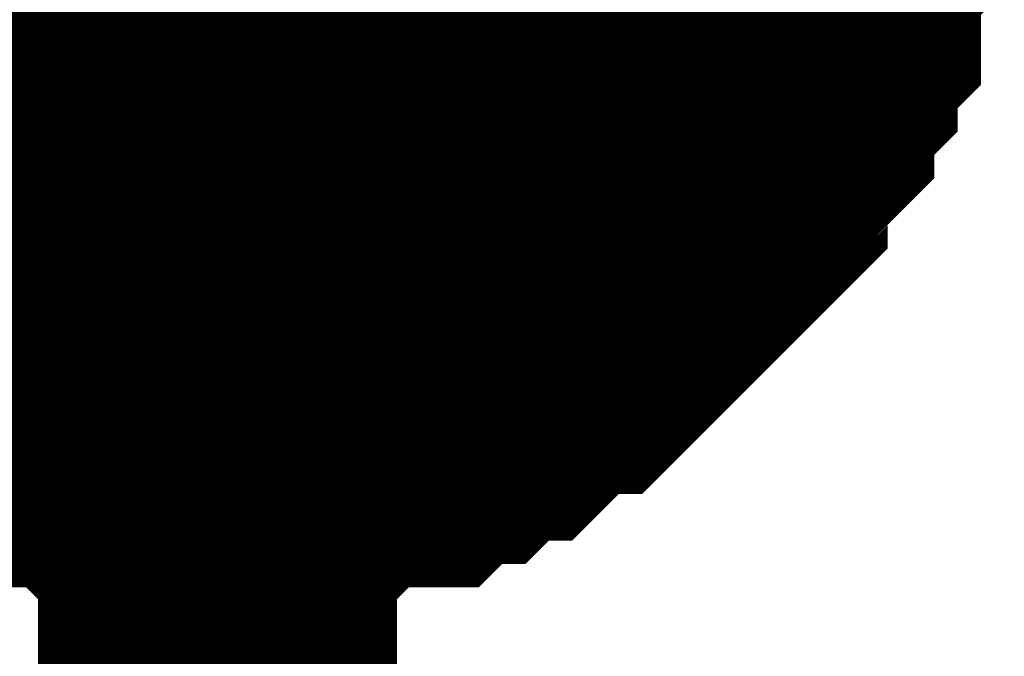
# Model space of a CAD drawing. Header units: inches. Extents: x 0 to 292, y 0 to 193.
# Tile 185 of 189: x 214.701 to 215.523, y 143.462 to 143.993. Entities that reach past the tile are written whole.
import ezdxf

# ---------------------------------------------------------------- set-up
doc = ezdxf.new("R2010")
doc.units = ezdxf.units.IN
doc.layers.add('Sheet', color=255, linetype='Continuous')

msp = doc.modelspace()

# ---------------------------------------------------------------- linework, layer by layer
at = {"layer": 'Sheet'}
msp.add_lwpolyline([(214.63, 144.17333, 0.508, 0.508, 1), (215.138, 144.17333, 0.508, 0.508, 1)], format="xyseb", close=True, dxfattribs=at)
for points in [[(215.37309, 144.15628, 0.29972, 0.29972, 0), (215.37309, 144.13679, 0.29972, 0.29972, 0), (215.37309, 144.09781, 0.29972, 0.29972, 0), (215.37309, 144.07832, 0.29972, 0.29972, 0), (215.35361, 144.05883, 0.29972, 0.29972, 0), (215.35361, 144.03934, 0.29972, 0.29972, 0), (215.35361, 144.00036, 0.29972, 0.29972, 0), (215.33412, 143.98086, 0.29972, 0.29972, 0), (215.33412, 143.96137, 0.29972, 0.29972, 0), (215.31464, 143.94188, 0.29972, 0.29972, 0), (215.31464, 143.92239, 0.29972, 0.29972, 0), (215.29516, 143.9029, 0.29972, 0.29972, 0), (215.27567, 143.88341, 0.29972, 0.29972, 0), (215.27567, 143.86392, 0.29972, 0.29972, 0), (215.25619, 143.84443, 0.29972, 0.29972, 0), (215.23671, 143.82494, 0.29972, 0.29972, 0), (215.21722, 143.80544, 0.29972, 0.29972, 0), (215.19774, 143.78595, 0.29972, 0.29972, 0), (215.17826, 143.76646, 0.29972, 0.29972, 0), (215.15877, 143.74697, 0.29972, 0.29972, 0), (215.13929, 143.74697, 0.29972, 0.29972, 0), (215.1198, 143.72748, 0.29972, 0.29972, 0), (215.10032, 143.70799, 0.29972, 0.29972, 0), (215.08084, 143.70799, 0.29972, 0.29972, 0), (215.06135, 143.6885, 0.29972, 0.29972, 0), (215.04187, 143.6885, 0.29972, 0.29972, 0), (215.02239, 143.66901, 0.29972, 0.29972, 0), (214.98342, 143.66901, 0.29972, 0.29972, 0), (214.96393, 143.66901, 0.29972, 0.29972, 0), (214.94445, 143.64952, 0.29972, 0.29972, 0), (214.92497, 143.64952, 0.29972, 0.29972, 0), (214.886, 143.64952, 0.29972, 0.29972, 0), (214.86652, 143.64952, 0.29972, 0.29972, 0)], [(214.86652, 141.62244, 0.29972, 0.29972, 0), (214.86652, 144.15628, 0.29972, 0.29972, 0)], [(215.37309, 144.15628, 0.29972, 0.29972, 0), (215.37309, 144.13679, 0.29972, 0.29972, 0), (215.37309, 144.09781, 0.29972, 0.29972, 0), (215.37309, 144.07832, 0.29972, 0.29972, 0), (215.35361, 144.05883, 0.29972, 0.29972, 0), (215.35361, 144.03934, 0.29972, 0.29972, 0), (215.35361, 144.00036, 0.29972, 0.29972, 0), (215.33412, 143.98086, 0.29972, 0.29972, 0), (215.33412, 143.96137, 0.29972, 0.29972, 0), (215.31464, 143.94188, 0.29972, 0.29972, 0), (215.31464, 143.92239, 0.29972, 0.29972, 0), (215.29516, 143.9029, 0.29972, 0.29972, 0), (215.27567, 143.88341, 0.29972, 0.29972, 0), (215.27567, 143.86392, 0.29972, 0.29972, 0), (215.25619, 143.84443, 0.29972, 0.29972, 0), (215.23671, 143.82494, 0.29972, 0.29972, 0), (215.21722, 143.80544, 0.29972, 0.29972, 0), (215.19774, 143.78595, 0.29972, 0.29972, 0), (215.17826, 143.76646, 0.29972, 0.29972, 0), (215.15877, 143.74697, 0.29972, 0.29972, 0), (215.13929, 143.74697, 0.29972, 0.29972, 0), (215.1198, 143.72748, 0.29972, 0.29972, 0), (215.10032, 143.70799, 0.29972, 0.29972, 0), (215.08084, 143.70799, 0.29972, 0.29972, 0), (215.06135, 143.6885, 0.29972, 0.29972, 0), (215.04187, 143.6885, 0.29972, 0.29972, 0), (215.02239, 143.66901, 0.29972, 0.29972, 0), (214.98342, 143.66901, 0.29972, 0.29972, 0), (214.96393, 143.66901, 0.29972, 0.29972, 0), (214.94445, 143.64952, 0.29972, 0.29972, 0), (214.92497, 143.64952, 0.29972, 0.29972, 0), (214.886, 143.64952, 0.29972, 0.29972, 0), (214.86652, 143.64952, 0.29972, 0.29972, 0)], [(215.37309, 144.15628, 0.29972, 0.29972, 0), (215.37309, 144.13679, 0.29972, 0.29972, 0), (215.37309, 144.09781, 0.29972, 0.29972, 0), (215.37309, 144.07832, 0.29972, 0.29972, 0), (215.35361, 144.05883, 0.29972, 0.29972, 0), (215.35361, 144.03934, 0.29972, 0.29972, 0), (215.35361, 144.00036, 0.29972, 0.29972, 0), (215.33412, 143.98086, 0.29972, 0.29972, 0), (215.33412, 143.96137, 0.29972, 0.29972, 0), (215.31464, 143.94188, 0.29972, 0.29972, 0), (215.31464, 143.92239, 0.29972, 0.29972, 0), (215.29516, 143.9029, 0.29972, 0.29972, 0), (215.27567, 143.88341, 0.29972, 0.29972, 0), (215.27567, 143.86392, 0.29972, 0.29972, 0), (215.25619, 143.84443, 0.29972, 0.29972, 0), (215.23671, 143.82494, 0.29972, 0.29972, 0), (215.21722, 143.80544, 0.29972, 0.29972, 0), (215.19774, 143.78595, 0.29972, 0.29972, 0), (215.17826, 143.76646, 0.29972, 0.29972, 0), (215.15877, 143.74697, 0.29972, 0.29972, 0), (215.13929, 143.74697, 0.29972, 0.29972, 0), (215.1198, 143.72748, 0.29972, 0.29972, 0), (215.10032, 143.70799, 0.29972, 0.29972, 0), (215.08084, 143.70799, 0.29972, 0.29972, 0), (215.06135, 143.6885, 0.29972, 0.29972, 0), (215.04187, 143.6885, 0.29972, 0.29972, 0), (215.02239, 143.66901, 0.29972, 0.29972, 0), (214.98342, 143.66901, 0.29972, 0.29972, 0), (214.96393, 143.66901, 0.29972, 0.29972, 0), (214.94445, 143.64952, 0.29972, 0.29972, 0), (214.92497, 143.64952, 0.29972, 0.29972, 0), (214.886, 143.64952, 0.29972, 0.29972, 0), (214.86652, 143.64952, 0.29972, 0.29972, 0)], [(215.37309, 144.15628, 0.29972, 0.29972, 0), (215.37309, 144.13679, 0.29972, 0.29972, 0), (215.37309, 144.09781, 0.29972, 0.29972, 0), (215.37309, 144.07832, 0.29972, 0.29972, 0), (215.35361, 144.05883, 0.29972, 0.29972, 0), (215.35361, 144.03934, 0.29972, 0.29972, 0), (215.35361, 144.00036, 0.29972, 0.29972, 0), (215.33412, 143.98086, 0.29972, 0.29972, 0), (215.33412, 143.96137, 0.29972, 0.29972, 0), (215.31464, 143.94188, 0.29972, 0.29972, 0), (215.31464, 143.92239, 0.29972, 0.29972, 0), (215.29516, 143.9029, 0.29972, 0.29972, 0), (215.27567, 143.88341, 0.29972, 0.29972, 0), (215.27567, 143.86392, 0.29972, 0.29972, 0), (215.25619, 143.84443, 0.29972, 0.29972, 0), (215.23671, 143.82494, 0.29972, 0.29972, 0), (215.21722, 143.80544, 0.29972, 0.29972, 0), (215.19774, 143.78595, 0.29972, 0.29972, 0), (215.17826, 143.76646, 0.29972, 0.29972, 0), (215.15877, 143.74697, 0.29972, 0.29972, 0), (215.13929, 143.74697, 0.29972, 0.29972, 0), (215.1198, 143.72748, 0.29972, 0.29972, 0), (215.10032, 143.70799, 0.29972, 0.29972, 0), (215.08084, 143.70799, 0.29972, 0.29972, 0), (215.06135, 143.6885, 0.29972, 0.29972, 0), (215.04187, 143.6885, 0.29972, 0.29972, 0), (215.02239, 143.66901, 0.29972, 0.29972, 0), (214.98342, 143.66901, 0.29972, 0.29972, 0), (214.96393, 143.66901, 0.29972, 0.29972, 0), (214.94445, 143.64952, 0.29972, 0.29972, 0), (214.92497, 143.64952, 0.29972, 0.29972, 0), (214.886, 143.64952, 0.29972, 0.29972, 0), (214.86652, 143.64952, 0.29972, 0.29972, 0)], [(215.37309, 144.15628, 0.29972, 0.29972, 0), (215.37309, 144.13679, 0.29972, 0.29972, 0), (215.37309, 144.09781, 0.29972, 0.29972, 0), (215.37309, 144.07832, 0.29972, 0.29972, 0), (215.35361, 144.05883, 0.29972, 0.29972, 0), (215.35361, 144.03934, 0.29972, 0.29972, 0), (215.35361, 144.00036, 0.29972, 0.29972, 0), (215.33412, 143.98086, 0.29972, 0.29972, 0), (215.33412, 143.96137, 0.29972, 0.29972, 0), (215.31464, 143.94188, 0.29972, 0.29972, 0), (215.31464, 143.92239, 0.29972, 0.29972, 0), (215.29516, 143.9029, 0.29972, 0.29972, 0), (215.27567, 143.88341, 0.29972, 0.29972, 0), (215.27567, 143.86392, 0.29972, 0.29972, 0), (215.25619, 143.84443, 0.29972, 0.29972, 0), (215.23671, 143.82494, 0.29972, 0.29972, 0), (215.21722, 143.80544, 0.29972, 0.29972, 0), (215.19774, 143.78595, 0.29972, 0.29972, 0), (215.17826, 143.76646, 0.29972, 0.29972, 0), (215.15877, 143.74697, 0.29972, 0.29972, 0), (215.13929, 143.74697, 0.29972, 0.29972, 0), (215.1198, 143.72748, 0.29972, 0.29972, 0), (215.10032, 143.70799, 0.29972, 0.29972, 0), (215.08084, 143.70799, 0.29972, 0.29972, 0), (215.06135, 143.6885, 0.29972, 0.29972, 0), (215.04187, 143.6885, 0.29972, 0.29972, 0), (215.02239, 143.66901, 0.29972, 0.29972, 0), (214.98342, 143.66901, 0.29972, 0.29972, 0), (214.96393, 143.66901, 0.29972, 0.29972, 0), (214.94445, 143.64952, 0.29972, 0.29972, 0), (214.92497, 143.64952, 0.29972, 0.29972, 0), (214.886, 143.64952, 0.29972, 0.29972, 0), (214.86652, 143.64952, 0.29972, 0.29972, 0)], [(215.35361, 144.05883, 0.09906, 0.09906, 0), (215.35361, 144.03934, 0.09906, 0.09906, 0), (215.35361, 144.00036, 0.09906, 0.09906, 0), (215.33412, 143.98086, 0.09906, 0.09906, 0), (215.33412, 143.96137, 0.09906, 0.09906, 0), (215.31464, 143.94188, 0.09906, 0.09906, 0), (215.31464, 143.92239, 0.09906, 0.09906, 0), (215.29516, 143.9029, 0.09906, 0.09906, 0), (215.27567, 143.88341, 0.09906, 0.09906, 0), (215.27567, 143.86392, 0.09906, 0.09906, 0), (215.25619, 143.84443, 0.09906, 0.09906, 0), (215.23671, 143.82494, 0.09906, 0.09906, 0), (215.21722, 143.80544, 0.09906, 0.09906, 0), (215.19774, 143.78595, 0.09906, 0.09906, 0), (215.17826, 143.76646, 0.09906, 0.09906, 0), (215.15877, 143.74697, 0.09906, 0.09906, 0), (215.13929, 143.74697, 0.09906, 0.09906, 0), (215.1198, 143.72748, 0.09906, 0.09906, 0), (215.10032, 143.70799, 0.09906, 0.09906, 0), (215.08084, 143.70799, 0.09906, 0.09906, 0), (215.06135, 143.6885, 0.09906, 0.09906, 0), (215.04187, 143.6885, 0.09906, 0.09906, 0), (215.02239, 143.66901, 0.09906, 0.09906, 0), (214.98342, 143.66901, 0.09906, 0.09906, 0), (214.96393, 143.66901, 0.09906, 0.09906, 0), (214.94445, 143.64952, 0.09906, 0.09906, 0), (214.92497, 143.64952, 0.09906, 0.09906, 0), (214.886, 143.64952, 0.09906, 0.09906, 0), (214.86652, 143.64952, 0.09906, 0.09906, 0)], [(215.35361, 144.05883, 0.09906, 0.09906, 0), (215.35361, 144.03934, 0.09906, 0.09906, 0), (215.35361, 144.00036, 0.09906, 0.09906, 0), (215.33412, 143.98086, 0.09906, 0.09906, 0), (215.33412, 143.96137, 0.09906, 0.09906, 0), (215.31464, 143.94188, 0.09906, 0.09906, 0), (215.31464, 143.92239, 0.09906, 0.09906, 0), (215.29516, 143.9029, 0.09906, 0.09906, 0), (215.27567, 143.88341, 0.09906, 0.09906, 0), (215.27567, 143.86392, 0.09906, 0.09906, 0), (215.25619, 143.84443, 0.09906, 0.09906, 0), (215.23671, 143.82494, 0.09906, 0.09906, 0), (215.21722, 143.80544, 0.09906, 0.09906, 0), (215.19774, 143.78595, 0.09906, 0.09906, 0), (215.17826, 143.76646, 0.09906, 0.09906, 0), (215.15877, 143.74697, 0.09906, 0.09906, 0), (215.13929, 143.74697, 0.09906, 0.09906, 0), (215.1198, 143.72748, 0.09906, 0.09906, 0), (215.10032, 143.70799, 0.09906, 0.09906, 0), (215.08084, 143.70799, 0.09906, 0.09906, 0), (215.06135, 143.6885, 0.09906, 0.09906, 0), (215.04187, 143.6885, 0.09906, 0.09906, 0), (215.02239, 143.66901, 0.09906, 0.09906, 0), (214.98342, 143.66901, 0.09906, 0.09906, 0), (214.96393, 143.66901, 0.09906, 0.09906, 0), (214.94445, 143.64952, 0.09906, 0.09906, 0), (214.92497, 143.64952, 0.09906, 0.09906, 0), (214.886, 143.64952, 0.09906, 0.09906, 0), (214.86652, 143.64952, 0.09906, 0.09906, 0)], [(215.35361, 144.05883, 0.09906, 0.09906, 0), (215.35361, 144.03934, 0.09906, 0.09906, 0), (215.35361, 144.00036, 0.09906, 0.09906, 0), (215.33412, 143.98086, 0.09906, 0.09906, 0), (215.33412, 143.96137, 0.09906, 0.09906, 0), (215.31464, 143.94188, 0.09906, 0.09906, 0), (215.31464, 143.92239, 0.09906, 0.09906, 0), (215.29516, 143.9029, 0.09906, 0.09906, 0), (215.27567, 143.88341, 0.09906, 0.09906, 0), (215.27567, 143.86392, 0.09906, 0.09906, 0), (215.25619, 143.84443, 0.09906, 0.09906, 0), (215.23671, 143.82494, 0.09906, 0.09906, 0), (215.21722, 143.80544, 0.09906, 0.09906, 0), (215.19774, 143.78595, 0.09906, 0.09906, 0), (215.17826, 143.76646, 0.09906, 0.09906, 0), (215.15877, 143.74697, 0.09906, 0.09906, 0), (215.13929, 143.74697, 0.09906, 0.09906, 0), (215.1198, 143.72748, 0.09906, 0.09906, 0), (215.10032, 143.70799, 0.09906, 0.09906, 0), (215.08084, 143.70799, 0.09906, 0.09906, 0), (215.06135, 143.6885, 0.09906, 0.09906, 0), (215.04187, 143.6885, 0.09906, 0.09906, 0), (215.02239, 143.66901, 0.09906, 0.09906, 0), (214.98342, 143.66901, 0.09906, 0.09906, 0), (214.96393, 143.66901, 0.09906, 0.09906, 0), (214.94445, 143.64952, 0.09906, 0.09906, 0), (214.92497, 143.64952, 0.09906, 0.09906, 0), (214.886, 143.64952, 0.09906, 0.09906, 0), (214.86652, 143.64952, 0.09906, 0.09906, 0)], [(215.35361, 144.05883, 0.09906, 0.09906, 0), (215.35361, 144.03934, 0.09906, 0.09906, 0), (215.35361, 144.00036, 0.09906, 0.09906, 0), (215.33412, 143.98086, 0.09906, 0.09906, 0), (215.33412, 143.96137, 0.09906, 0.09906, 0), (215.31464, 143.94188, 0.09906, 0.09906, 0), (215.31464, 143.92239, 0.09906, 0.09906, 0), (215.29516, 143.9029, 0.09906, 0.09906, 0), (215.27567, 143.88341, 0.09906, 0.09906, 0), (215.27567, 143.86392, 0.09906, 0.09906, 0), (215.25619, 143.84443, 0.09906, 0.09906, 0), (215.23671, 143.82494, 0.09906, 0.09906, 0), (215.21722, 143.80544, 0.09906, 0.09906, 0), (215.19774, 143.78595, 0.09906, 0.09906, 0), (215.17826, 143.76646, 0.09906, 0.09906, 0), (215.15877, 143.74697, 0.09906, 0.09906, 0), (215.13929, 143.74697, 0.09906, 0.09906, 0), (215.1198, 143.72748, 0.09906, 0.09906, 0), (215.10032, 143.70799, 0.09906, 0.09906, 0), (215.08084, 143.70799, 0.09906, 0.09906, 0), (215.06135, 143.6885, 0.09906, 0.09906, 0), (215.04187, 143.6885, 0.09906, 0.09906, 0), (215.02239, 143.66901, 0.09906, 0.09906, 0), (214.98342, 143.66901, 0.09906, 0.09906, 0), (214.96393, 143.66901, 0.09906, 0.09906, 0), (214.94445, 143.64952, 0.09906, 0.09906, 0), (214.92497, 143.64952, 0.09906, 0.09906, 0), (214.886, 143.64952, 0.09906, 0.09906, 0), (214.86652, 143.64952, 0.09906, 0.09906, 0)], [(215.35361, 144.05883, 0.09906, 0.09906, 0), (215.35361, 144.03934, 0.09906, 0.09906, 0), (215.35361, 144.00036, 0.09906, 0.09906, 0), (215.33412, 143.98086, 0.09906, 0.09906, 0), (215.33412, 143.96137, 0.09906, 0.09906, 0), (215.31464, 143.94188, 0.09906, 0.09906, 0), (215.31464, 143.92239, 0.09906, 0.09906, 0), (215.29516, 143.9029, 0.09906, 0.09906, 0), (215.27567, 143.88341, 0.09906, 0.09906, 0), (215.27567, 143.86392, 0.09906, 0.09906, 0), (215.25619, 143.84443, 0.09906, 0.09906, 0), (215.23671, 143.82494, 0.09906, 0.09906, 0), (215.21722, 143.80544, 0.09906, 0.09906, 0), (215.19774, 143.78595, 0.09906, 0.09906, 0), (215.17826, 143.76646, 0.09906, 0.09906, 0), (215.15877, 143.74697, 0.09906, 0.09906, 0), (215.13929, 143.74697, 0.09906, 0.09906, 0), (215.1198, 143.72748, 0.09906, 0.09906, 0), (215.10032, 143.70799, 0.09906, 0.09906, 0), (215.08084, 143.70799, 0.09906, 0.09906, 0), (215.06135, 143.6885, 0.09906, 0.09906, 0), (215.04187, 143.6885, 0.09906, 0.09906, 0), (215.02239, 143.66901, 0.09906, 0.09906, 0), (214.98342, 143.66901, 0.09906, 0.09906, 0), (214.96393, 143.66901, 0.09906, 0.09906, 0), (214.94445, 143.64952, 0.09906, 0.09906, 0), (214.92497, 143.64952, 0.09906, 0.09906, 0), (214.886, 143.64952, 0.09906, 0.09906, 0), (214.86652, 143.64952, 0.09906, 0.09906, 0)], [(214.86652, 143.64952, 0.29972, 0.29972, 0), (214.84703, 143.64952, 0.29972, 0.29972, 0), (214.80806, 143.64952, 0.29972, 0.29972, 0), (214.78858, 143.64952, 0.29972, 0.29972, 0), (214.7691, 143.66901, 0.29972, 0.29972, 0), (214.74961, 143.66901, 0.29972, 0.29972, 0), (214.71065, 143.66901, 0.29972, 0.29972, 0), (214.69116, 143.6885, 0.29972, 0.29972, 0), (214.67168, 143.6885, 0.29972, 0.29972, 0), (214.65219, 143.70799, 0.29972, 0.29972, 0), (214.63271, 143.70799, 0.29972, 0.29972, 0), (214.61323, 143.72748, 0.29972, 0.29972, 0), (214.59374, 143.74697, 0.29972, 0.29972, 0), (214.57426, 143.74697, 0.29972, 0.29972, 0), (214.55478, 143.76646, 0.29972, 0.29972, 0), (214.53529, 143.78595, 0.29972, 0.29972, 0)], [(214.86652, 143.64952, 0.29972, 0.29972, 0), (214.84703, 143.64952, 0.29972, 0.29972, 0), (214.80806, 143.64952, 0.29972, 0.29972, 0), (214.78858, 143.64952, 0.29972, 0.29972, 0), (214.7691, 143.66901, 0.29972, 0.29972, 0), (214.74961, 143.66901, 0.29972, 0.29972, 0), (214.71065, 143.66901, 0.29972, 0.29972, 0), (214.69116, 143.6885, 0.29972, 0.29972, 0), (214.67168, 143.6885, 0.29972, 0.29972, 0), (214.65219, 143.70799, 0.29972, 0.29972, 0), (214.63271, 143.70799, 0.29972, 0.29972, 0), (214.61323, 143.72748, 0.29972, 0.29972, 0), (214.59374, 143.74697, 0.29972, 0.29972, 0), (214.57426, 143.74697, 0.29972, 0.29972, 0), (214.55478, 143.76646, 0.29972, 0.29972, 0), (214.53529, 143.78595, 0.29972, 0.29972, 0)], [(214.86652, 143.64952, 0.29972, 0.29972, 0), (214.84703, 143.64952, 0.29972, 0.29972, 0), (214.80806, 143.64952, 0.29972, 0.29972, 0), (214.78858, 143.64952, 0.29972, 0.29972, 0), (214.7691, 143.66901, 0.29972, 0.29972, 0), (214.74961, 143.66901, 0.29972, 0.29972, 0), (214.71065, 143.66901, 0.29972, 0.29972, 0), (214.69116, 143.6885, 0.29972, 0.29972, 0), (214.67168, 143.6885, 0.29972, 0.29972, 0), (214.65219, 143.70799, 0.29972, 0.29972, 0), (214.63271, 143.70799, 0.29972, 0.29972, 0), (214.61323, 143.72748, 0.29972, 0.29972, 0), (214.59374, 143.74697, 0.29972, 0.29972, 0), (214.57426, 143.74697, 0.29972, 0.29972, 0), (214.55478, 143.76646, 0.29972, 0.29972, 0), (214.53529, 143.78595, 0.29972, 0.29972, 0)], [(214.86652, 143.64952, 0.29972, 0.29972, 0), (214.84703, 143.64952, 0.29972, 0.29972, 0), (214.80806, 143.64952, 0.29972, 0.29972, 0), (214.78858, 143.64952, 0.29972, 0.29972, 0), (214.7691, 143.66901, 0.29972, 0.29972, 0), (214.74961, 143.66901, 0.29972, 0.29972, 0), (214.71065, 143.66901, 0.29972, 0.29972, 0), (214.69116, 143.6885, 0.29972, 0.29972, 0), (214.67168, 143.6885, 0.29972, 0.29972, 0), (214.65219, 143.70799, 0.29972, 0.29972, 0), (214.63271, 143.70799, 0.29972, 0.29972, 0), (214.61323, 143.72748, 0.29972, 0.29972, 0), (214.59374, 143.74697, 0.29972, 0.29972, 0), (214.57426, 143.74697, 0.29972, 0.29972, 0), (214.55478, 143.76646, 0.29972, 0.29972, 0), (214.53529, 143.78595, 0.29972, 0.29972, 0)], [(214.86652, 143.64952, 0.29972, 0.29972, 0), (214.84703, 143.64952, 0.29972, 0.29972, 0), (214.80806, 143.64952, 0.29972, 0.29972, 0), (214.78858, 143.64952, 0.29972, 0.29972, 0), (214.7691, 143.66901, 0.29972, 0.29972, 0), (214.74961, 143.66901, 0.29972, 0.29972, 0), (214.71065, 143.66901, 0.29972, 0.29972, 0), (214.69116, 143.6885, 0.29972, 0.29972, 0), (214.67168, 143.6885, 0.29972, 0.29972, 0), (214.65219, 143.70799, 0.29972, 0.29972, 0), (214.63271, 143.70799, 0.29972, 0.29972, 0), (214.61323, 143.72748, 0.29972, 0.29972, 0), (214.59374, 143.74697, 0.29972, 0.29972, 0), (214.57426, 143.74697, 0.29972, 0.29972, 0), (214.55478, 143.76646, 0.29972, 0.29972, 0), (214.53529, 143.78595, 0.29972, 0.29972, 0)], [(214.86652, 143.64952, 0.09906, 0.09906, 0), (214.84703, 143.64952, 0.09906, 0.09906, 0), (214.80806, 143.64952, 0.09906, 0.09906, 0), (214.78858, 143.64952, 0.09906, 0.09906, 0), (214.7691, 143.66901, 0.09906, 0.09906, 0), (214.74961, 143.66901, 0.09906, 0.09906, 0), (214.71065, 143.66901, 0.09906, 0.09906, 0), (214.69116, 143.6885, 0.09906, 0.09906, 0), (214.67168, 143.6885, 0.09906, 0.09906, 0), (214.65219, 143.70799, 0.09906, 0.09906, 0), (214.63271, 143.70799, 0.09906, 0.09906, 0)], [(214.86652, 143.64952, 0.09906, 0.09906, 0), (214.84703, 143.64952, 0.09906, 0.09906, 0), (214.80806, 143.64952, 0.09906, 0.09906, 0), (214.78858, 143.64952, 0.09906, 0.09906, 0), (214.7691, 143.66901, 0.09906, 0.09906, 0), (214.74961, 143.66901, 0.09906, 0.09906, 0), (214.71065, 143.66901, 0.09906, 0.09906, 0), (214.69116, 143.6885, 0.09906, 0.09906, 0), (214.67168, 143.6885, 0.09906, 0.09906, 0), (214.65219, 143.70799, 0.09906, 0.09906, 0), (214.63271, 143.70799, 0.09906, 0.09906, 0)], [(214.86652, 143.64952, 0.09906, 0.09906, 0), (214.84703, 143.64952, 0.09906, 0.09906, 0), (214.80806, 143.64952, 0.09906, 0.09906, 0), (214.78858, 143.64952, 0.09906, 0.09906, 0), (214.7691, 143.66901, 0.09906, 0.09906, 0), (214.74961, 143.66901, 0.09906, 0.09906, 0), (214.71065, 143.66901, 0.09906, 0.09906, 0), (214.69116, 143.6885, 0.09906, 0.09906, 0), (214.67168, 143.6885, 0.09906, 0.09906, 0), (214.65219, 143.70799, 0.09906, 0.09906, 0), (214.63271, 143.70799, 0.09906, 0.09906, 0)], [(214.86652, 143.64952, 0.09906, 0.09906, 0), (214.84703, 143.64952, 0.09906, 0.09906, 0), (214.80806, 143.64952, 0.09906, 0.09906, 0), (214.78858, 143.64952, 0.09906, 0.09906, 0), (214.7691, 143.66901, 0.09906, 0.09906, 0), (214.74961, 143.66901, 0.09906, 0.09906, 0), (214.71065, 143.66901, 0.09906, 0.09906, 0), (214.69116, 143.6885, 0.09906, 0.09906, 0), (214.67168, 143.6885, 0.09906, 0.09906, 0), (214.65219, 143.70799, 0.09906, 0.09906, 0), (214.63271, 143.70799, 0.09906, 0.09906, 0)], [(214.86652, 143.64952, 0.09906, 0.09906, 0), (214.84703, 143.64952, 0.09906, 0.09906, 0), (214.80806, 143.64952, 0.09906, 0.09906, 0), (214.78858, 143.64952, 0.09906, 0.09906, 0), (214.7691, 143.66901, 0.09906, 0.09906, 0), (214.74961, 143.66901, 0.09906, 0.09906, 0), (214.71065, 143.66901, 0.09906, 0.09906, 0), (214.69116, 143.6885, 0.09906, 0.09906, 0), (214.67168, 143.6885, 0.09906, 0.09906, 0), (214.65219, 143.70799, 0.09906, 0.09906, 0), (214.63271, 143.70799, 0.09906, 0.09906, 0)]]:
    msp.add_lwpolyline(points, format="xyseb", dxfattribs=at)

doc.saveas('drawing.dxf')
